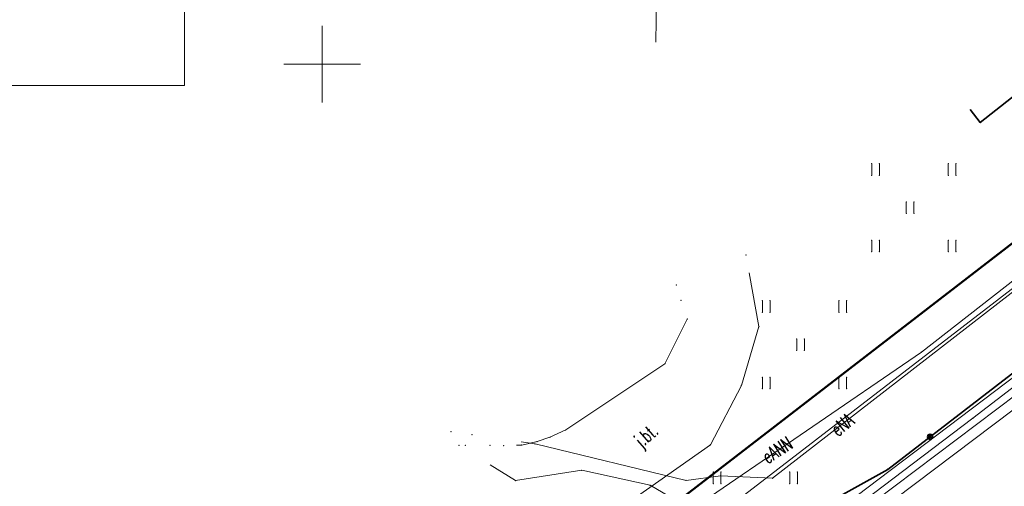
# Model space of a CAD drawing. Header units: metres. Extents: x 6429983 to 6430302, y 5950841 to 5951152.
# Tile 4 of 23: x 6430030 to 6430095, y 5951022 to 5951053. Entities that reach past the tile are written whole.
import ezdxf
from ezdxf.enums import TextEntityAlignment as Align

# ---------------------------------------------------------------- set-up
doc = ezdxf.new("R2010")
doc.units = ezdxf.units.M
doc.layers.get('0').update_dxf_attribs({"linetype": 'CONTINUOUS', "lineweight": 18})
for name, color, linetype, lineweight in [('BDOT500-KT-CR01-', 7, 'CONTINUOUS', 18), ('BDOT500-KT-KR01-', 7, 'CONTINUOUS', 18), ('BDOT500-KT-OK05_01-', 7, 'CONTINUOUS', 35), ('BDOT500-PT-TU-04-', 7, 'CONTINUOUS', 18), ('EGIB-D03-', 7, 'CONTINUOUS', 18), ('EGIB-KL-BI-', 96, 'CONTINUOUS', 18), ('EGIB-KL-DR-', 96, 'CONTINUOUS', 18), ('GESUT-SU-PE-04-', 1, 'CONTINUOUS', 18), ('GESUT-SU-PI-01-', 7, 'CONTINUOUS', 18), ('GESUT-SU-PT-01-', 30, 'CONTINUOUS', 18), ('GESUT-SU-PW-01-', 5, 'CONTINUOUS', 18), ('maska', 7, 'CONTINUOUS', 18), ('siatka', 7, 'CONTINUOUS', 18), ('zakres', 1, 'CONTINUOUS', 50)]:
    doc.layers.add(name, color=color, linetype=linetype, lineweight=lineweight)
doc.styles.get("Standard").update_dxf_attribs({"font": 'simplex.shx'})

msp = doc.modelspace()

# ---------------------------------------------------------------- linework, layer by layer
at = {"linetype": 'ByBlock'}
msp.add_line((6430071.81, 5951051.435), (6430072.353, 5951085.901), dxfattribs=at)
at = {"layer": 'BDOT500-KT-CR01-', "lineweight": 18, "flags": 128}
for points in [[(6430057.396, 5951021.154), (6430067.41, 5951011.61), (6430066.92, 5951011.05), (6430068.5, 5951009.25), (6430072.85, 5951012.63), (6430068.69, 5951017.59), (6430068.54, 5951018.7), (6430068.58, 5951019.49), (6430068.85, 5951020.19), (6430069.21, 5951020.78), (6430075.38, 5951025.12), (6430077.4, 5951029), (6430078.54, 5951032.84), (6430077.917, 5951036.36)], [(6430073.854, 5951033.349), (6430073.86, 5951033.33), (6430072.4, 5951030.41), (6430065.92, 5951026.09), (6430064.89, 5951025.61), (6430064.05, 5951025.32), (6430063.05, 5951025.1), (6430062.701, 5951025.085)]]:
    msp.add_lwpolyline(points, dxfattribs=at)
at = {"layer": 'BDOT500-KT-CR01-'}
for p in [(6430077.71, 5951037.53), (6430073.14, 5951035.56), (6430073.45, 5951034.56), (6430073.86, 5951033.33), (6430078.54, 5951032.84), (6430072.4, 5951030.41), (6430077.4, 5951029), (6430058.42, 5951025.97), (6430065.92, 5951026.09), (6430059.36, 5951025.08), (6430060.98, 5951025.07), (6430061.86, 5951025.05), (6430063.05, 5951025.1), (6430064.05, 5951025.32), (6430064.89, 5951025.61), (6430075.38, 5951025.12)]:
    msp.add_point(p, dxfattribs=at)
at = {"layer": 'BDOT500-KT-KR01-', "lineweight": 18, "flags": 128}
msp.add_lwpolyline([(6430072.85, 5951012.63), (6430073.41, 5951011.9), (6430074.09, 5951011.61), (6430074.52, 5951011.82), (6430099.05, 5951030.35), (6430121.85, 5951047.54), (6430132.59, 5951055.79), (6430146.03, 5951066.65)], dxfattribs=at)
at = {"layer": 'BDOT500-KT-OK05_01-', "linetype": 'Continuous', "lineweight": 35, "flags": 128}
for points in [[(6430086.96, 5951023.5), (6430098.94, 5951032.75), (6430117.3, 5951046.72), (6430131.42, 5951057.64), (6430136.42, 5951060.96), (6430148.8, 5951071.95), (6430170.31, 5951091.15), (6430172.76, 5951094.14), (6430182.22, 5951103.81), (6430182.668, 5951104.277)], [(6430092.339, 5951047.046), (6430093.01, 5951046.19), (6430107.86, 5951057.92), (6430107.928, 5951058.597)], [(6430086.96, 5951023.5), (6430072.89, 5951015.68), (6430069.67, 5951018.68), (6430065.69, 5951014.97), (6430064.02, 5951013.33), (6430064.52, 5951012.76)]]:
    msp.add_lwpolyline(points, dxfattribs=at)
at = {"layer": 'BDOT500-KT-OK05_01-', "lineweight": 35}
for radius in [0.17, 0.1, 0.05]:
    msp.add_circle((6430089.73, 5951025.64), radius, dxfattribs=at)
at = {"layer": 'BDOT500-KT-OK05_01-'}
for p in [(6430093.01, 5951046.19), (6430089.73, 5951025.64), (6430089.73, 5951025.64), (6430089.73, 5951025.64), (6430086.96, 5951023.5), (6430086.96, 5951023.5)]:
    msp.add_point(p, dxfattribs=at)
at = {"layer": 'BDOT500-PT-TU-04-', "linetype": 'Continuous', "lineweight": 18, "flags": 128}
for points in [[(6430085.92, 5951042.74), (6430085.92, 5951043.49)], [(6430086.42, 5951042.74), (6430086.42, 5951043.49)], [(6430090.92, 5951042.74), (6430090.92, 5951043.49)], [(6430091.42, 5951042.74), (6430091.42, 5951043.49)], [(6430088.17, 5951040.24), (6430088.17, 5951040.99)], [(6430088.67, 5951040.24), (6430088.67, 5951040.99)], [(6430085.92, 5951037.74), (6430085.92, 5951038.49)], [(6430086.42, 5951037.74), (6430086.42, 5951038.49)], [(6430090.92, 5951037.74), (6430090.92, 5951038.49)], [(6430091.42, 5951037.74), (6430091.42, 5951038.49)], [(6430078.77, 5951033.78), (6430078.77, 5951034.53)], [(6430079.27, 5951033.78), (6430079.27, 5951034.53)], [(6430083.77, 5951033.78), (6430083.77, 5951034.53)], [(6430084.27, 5951033.78), (6430084.27, 5951034.53)], [(6430081.02, 5951031.28), (6430081.02, 5951032.03)], [(6430081.52, 5951031.28), (6430081.52, 5951032.03)], [(6430078.77, 5951028.78), (6430078.77, 5951029.53)], [(6430079.27, 5951028.78), (6430079.27, 5951029.53)], [(6430083.77, 5951028.78), (6430083.77, 5951029.53)], [(6430084.27, 5951028.78), (6430084.27, 5951029.53)], [(6430075.56, 5951022.58), (6430075.56, 5951023.33)], [(6430076.06, 5951022.58), (6430076.06, 5951023.33)], [(6430080.56, 5951022.58), (6430080.56, 5951023.33)], [(6430081.06, 5951022.58), (6430081.06, 5951023.33)]]:
    msp.add_lwpolyline(points, dxfattribs=at)
at = {"layer": 'BDOT500-PT-TU-04-'}
for p in [(6430085.92, 5951043.49), (6430086.42, 5951043.49), (6430090.92, 5951043.49), (6430091.42, 5951043.49), (6430085.92, 5951042.74), (6430086.42, 5951042.74), (6430090.92, 5951042.74), (6430091.42, 5951042.74), (6430088.17, 5951040.99), (6430088.67, 5951040.99), (6430088.17, 5951040.24), (6430088.67, 5951040.24), (6430085.92, 5951038.49), (6430086.42, 5951038.49), (6430090.92, 5951038.49), (6430091.42, 5951038.49), (6430085.92, 5951037.74), (6430086.42, 5951037.74), (6430090.92, 5951037.74), (6430091.42, 5951037.74), (6430078.77, 5951034.53), (6430079.27, 5951034.53), (6430083.77, 5951034.53), (6430084.27, 5951034.53), (6430078.77, 5951033.78), (6430079.27, 5951033.78), (6430083.77, 5951033.78), (6430084.27, 5951033.78), (6430081.02, 5951032.03), (6430081.52, 5951032.03), (6430081.02, 5951031.28), (6430081.52, 5951031.28), (6430078.77, 5951029.53), (6430079.27, 5951029.53), (6430083.77, 5951029.53), (6430084.27, 5951029.53), (6430078.77, 5951028.78), (6430079.27, 5951028.78), (6430083.77, 5951028.78), (6430084.27, 5951028.78), (6430075.56, 5951023.33), (6430076.06, 5951023.33), (6430080.56, 5951023.33), (6430081.06, 5951023.33), (6430075.56, 5951022.58), (6430076.06, 5951022.58), (6430080.56, 5951022.58), (6430081.06, 5951022.58)]:
    msp.add_point(p, dxfattribs=at)
at = {"layer": 'EGIB-D03-', "linetype": 'Continuous', "lineweight": 18, "flags": 128}
for points in [[(6430162.734, 5951099.208), (6430170.31, 5951091.15), (6430145.56, 5951068.86), (6430136.91, 5951060.74), (6430132.39, 5951057.86), (6430125.62, 5951052.59), (6430072.85, 5951012.63), (6430068.5, 5951009.25), (6430031.4, 5950975.64), (6430030.756, 5950974.949)], [(6430030.756, 5950974.949), (6430031.4, 5950975.64), (6430068.5, 5951009.25), (6430072.85, 5951012.63), (6430125.62, 5951052.59), (6430132.39, 5951057.86), (6430136.91, 5951060.74), (6430145.56, 5951068.86), (6430170.31, 5951091.15), (6430189.65, 5951077.09), (6430140.63, 5951050.42), (6430109.39, 5951026.78), (6430066.15, 5950994.81), (6430064.27, 5950992.92), (6430056.25, 5950985.39), (6430048.87, 5950979.89), (6430039.5, 5950970.1), (6430036.443, 5950966.898)]]:
    msp.add_lwpolyline(points, dxfattribs=at)
at = {"layer": 'EGIB-D03-'}
for p in [(6430073.14, 5951035.56), (6430073.14, 5951035.56), (6430073.45, 5951034.56), (6430073.45, 5951034.56), (6430059.36, 5951025.08), (6430059.36, 5951025.08), (6430060.98, 5951025.07), (6430060.98, 5951025.07)]:
    msp.add_point(p, dxfattribs=at)
at = {"layer": 'EGIB-KL-BI-', "lineweight": 18, "flags": 128}
msp.add_lwpolyline([(6430162.734, 5951099.208), (6430170.31, 5951091.15), (6430145.56, 5951068.86), (6430136.91, 5951060.74), (6430132.39, 5951057.86), (6430125.62, 5951052.59), (6430072.85, 5951012.63), (6430068.5, 5951009.25), (6430067.22, 5951008.09), (6430055.286, 5951019.591)], dxfattribs=at)
at = {"layer": 'EGIB-KL-BI-'}
for p in [(6430073.14, 5951035.56), (6430073.45, 5951034.56), (6430059.36, 5951025.08), (6430060.98, 5951025.07)]:
    msp.add_point(p, dxfattribs=at)
at = {"layer": 'EGIB-KL-DR-', "lineweight": 18, "flags": 128}
msp.add_lwpolyline([(6430030.756, 5950974.949), (6430031.4, 5950975.64), (6430067.22, 5951008.09), (6430068.5, 5951009.25), (6430072.85, 5951012.63), (6430125.62, 5951052.59), (6430132.39, 5951057.86), (6430136.91, 5951060.74), (6430145.56, 5951068.86), (6430170.31, 5951091.15), (6430189.65, 5951077.09), (6430140.63, 5951050.42), (6430126.59, 5951039.8), (6430109.39, 5951026.78), (6430066.15, 5950994.81), (6430064.27, 5950992.92), (6430056.25, 5950985.39), (6430048.87, 5950979.89), (6430039.5, 5950970.1), (6430036.443, 5950966.898)], dxfattribs=at)
at = {"layer": 'GESUT-SU-PE-04-', "linetype": 'Continuous', "lineweight": 18, "flags": 128}
for points in [[(6430181.072, 5951105.502), (6430180.79, 5951105.21), (6430171.33, 5951095.54), (6430140.48, 5951067.36), (6430119.79, 5951050.58), (6430112.42, 5951047.89), (6430101.53, 5951040.06), (6430079.44, 5951022.93), (6430076.04, 5951023.09), (6430073.79, 5951022.79), (6430063.92, 5951025.17), (6430062.999, 5951025.306)], [(6430163.55, 5951093.05), (6430162.29, 5951092.47), (6430155.14, 5951086.82), (6430154.96, 5951082.42), (6430151.35, 5951077.95), (6430149.42, 5951077.6), (6430141.58, 5951070.51), (6430126.75, 5951059.46), (6430104.13, 5951042.08), (6430101.21, 5951039.91), (6430096.93, 5951037.22), (6430089.16, 5951031.18), (6430074.13, 5951020.88), (6430071.43, 5951022.47), (6430066.97, 5951023.45), (6430062.65, 5951022.78), (6430060.986, 5951023.814)]]:
    msp.add_lwpolyline(points, dxfattribs=at)
at = {"layer": 'GESUT-SU-PE-04-'}
for p in [(6430089.16, 5951031.18), (6430059.79, 5951025.78), (6430058.95, 5951025.08), (6430063.92, 5951025.17), (6430066.97, 5951023.45), (6430076.04, 5951023.09), (6430062.65, 5951022.78), (6430071.43, 5951022.47), (6430073.79, 5951022.79), (6430079.44, 5951022.93)]:
    msp.add_point(p, dxfattribs=at)
at = {"layer": 'GESUT-SU-PI-01-', "linetype": 'Continuous', "lineweight": 18, "flags": 128}
msp.add_lwpolyline([(6430063.39, 5951004.2), (6430065.61, 5951006.35), (6430073.69, 5951012.55), (6430092.53, 5951026.85), (6430116.48, 5951045.24)], dxfattribs=at)
at = {"layer": 'GESUT-SU-PI-01-'}
msp.add_point((6430092.53, 5951026.85), dxfattribs=at)
at = {"layer": 'GESUT-SU-PT-01-', "linetype": 'Continuous', "lineweight": 18, "flags": 128}
msp.add_lwpolyline([(6430184.384, 5951102.959), (6430170.5, 5951090.28), (6430167.48, 5951087.28), (6430150.74, 5951072.09), (6430140.31, 5951062.97), (6430132.21, 5951056.57), (6430114.02, 5951042.48), (6430078.14, 5951015.42), (6430066.04, 5951006.04), (6430048.6, 5950990.68), (6430031.523, 5950973.863)], dxfattribs=at)
at = {"layer": 'GESUT-SU-PW-01-', "linetype": 'Continuous', "lineweight": 18, "flags": 128}
msp.add_lwpolyline([(6430112.27, 5951061.815), (6430118.31, 5951053.21), (6430072.68, 5951018.05), (6430040.345, 5951008.52)], dxfattribs=at)
at = {"layer": 'maska', "linetype": 'Continuous', "lineweight": 18, "flags": 128}
for points in [[(6430041.01, 5951048.604), (6430041.01, 5951134.104)], [(6430006.51, 5951048.604), (6430041.01, 5951048.604)]]:
    msp.add_lwpolyline(points, dxfattribs=at)
at = {"layer": 'siatka', "color": 7, "linetype": 'Continuous', "lineweight": 13, "flags": 128}
for points in [[(6430050, 5951047.5), (6430050, 5951052.5)], [(6430047.5, 5951050), (6430052.5, 5951050)]]:
    msp.add_lwpolyline(points, dxfattribs=at)
at = {"layer": 'zakres', "lineweight": 50, "flags": 128}
msp.add_lwpolyline([(6430041, 5950994.6), (6430050.861, 5951004.14), (6430164.541, 5951091.89), (6430190.8, 5951065.9), (6430193.4, 5951043.2), (6430213.25, 5951020.73), (6430240.23, 5950999.96), (6430279.1, 5950966.7), (6430239.4, 5950934.2), (6430190.3, 5950903.9), (6430153, 5950886.1), (6430128, 5950869.7), (6430121.5, 5950865.8), (6430105.6, 5950898.2), (6430088, 5950933.3)], close=True, dxfattribs=at)

# ---------------------------------------------------------------- texts
at = {"layer": 'BDOT500-KT-CR01-', "lineweight": 18, "width": 0.66}
msp.add_text('j.bt.', height=0.9, rotation=41.1, dxfattribs=at).set_placement((6430070.281, 5951025.553), align=Align.TOP_LEFT)
at = {"layer": 'GESUT-SU-PE-04-', "lineweight": 18, "width": 0.66}
for s, rotation, p in [('eNA', 39, (6430083.136, 5951026.321)), ('eANN', 32.6, (6430078.634, 5951024.606))]:
    msp.add_text(s, height=0.9, rotation=rotation, dxfattribs=at).set_placement(p, align=Align.TOP_LEFT)

doc.saveas('drawing.dxf')
